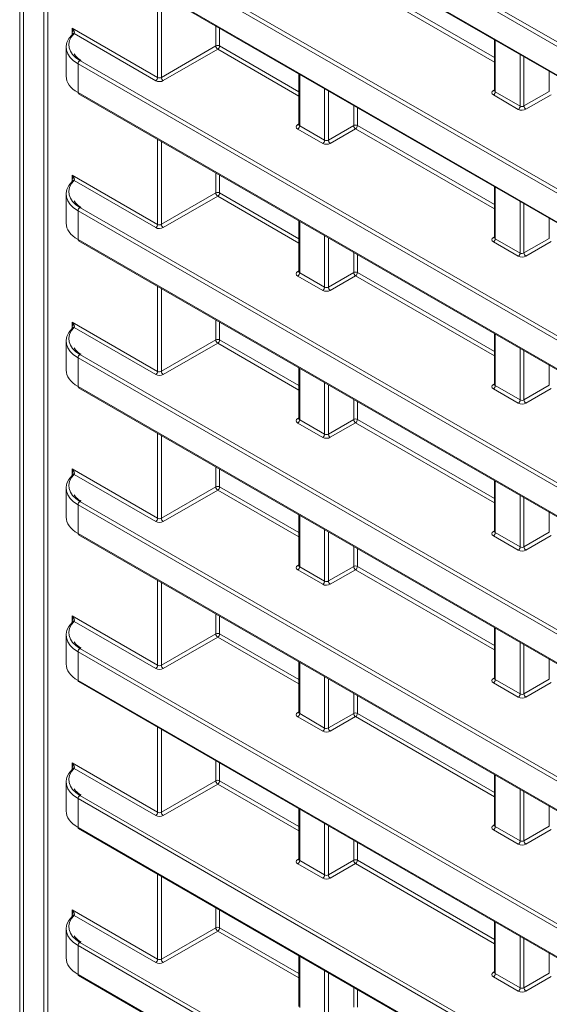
# Model space of a CAD drawing. Header units: millimetres. Extents: x 0 to 1118, y 0 to 864.
# Tile 8 of 256: x 91 to 100, y 166 to 184. Entities that reach past the tile are written whole.
import ezdxf

# ---------------------------------------------------------------- set-up
doc = ezdxf.new("R2010")
doc.units = ezdxf.units.MM

msp = doc.modelspace()

# ---------------------------------------------------------------- linework, layer by layer
at = {"color": 9, "linetype": 'Continuous', "lineweight": 0}
for p, q in [((90.5141, 159.7567), (90.5141, 202.6474)), ((90.5842, 202.647), (90.5842, 159.7563)), ((90.9631, 159.9751), (90.9631, 202.4529)), ((91.0332, 202.4124), (91.0332, 159.9747)), ((91.6291, 189.0776), (184.1613, 135.6598)), ((184.1266, 135.599), (91.5943, 189.0167)), ((91.5943, 188.4845), (184.1266, 135.0668)), ((91.6291, 186.3535), (184.1613, 132.9358)), ((184.1266, 132.8749), (91.5943, 186.2926)), ((91.5943, 185.7605), (184.1266, 132.3427)), ((99.3105, 183.6026), (96.7364, 185.0886)), ((96.7712, 185.1495), (99.3105, 183.6836)), ((93.0685, 183.3169), (93.0685, 184.8925)), ((93.1386, 184.8521), (93.1386, 183.318)), ((91.4843, 184.2315), (93.0685, 183.3169)), ((91.4843, 184.0856), (91.4843, 184.2315)), ((94.1471, 183.9002), (94.1471, 184.2699)), ((94.2171, 184.2294), (94.2171, 183.8998)), ((93.0337, 183.2561), (91.522, 184.1288)), ((99.3252, 184.0047), (99.3252, 183.0521)), ((93.1386, 183.318), (94.1471, 183.9002)), ((94.1824, 183.839), (93.1739, 183.2568)), ((95.6866, 182.9706), (94.1824, 183.839)), ((94.2171, 183.8998), (95.6866, 183.0515)), ((91.6291, 183.6294), (184.1613, 130.2117)), ((99.786, 182.7861), (99.786, 183.7387)), ((99.8561, 183.6982), (99.8561, 182.7871)), ((184.1266, 130.1508), (91.5943, 183.5685)), ((91.5943, 183.5685), (91.5943, 183.0364)), ((100.325, 183.0578), (100.325, 183.4275)), ((95.7012, 183.3727), (95.7012, 182.4201)), ((96.1621, 182.154), (96.1621, 183.1066)), ((96.2322, 183.0662), (96.2322, 182.1551)), ((99.2892, 183.0736), (99.3105, 183.0867)), ((99.3252, 183.0521), (99.786, 182.7861)), ((99.8561, 182.7871), (100.325, 183.0578)), ((91.5943, 183.0364), (184.1266, 129.6186)), ((99.7513, 182.7252), (99.2904, 182.9912)), ((100.3603, 182.9966), (99.8914, 182.7259)), ((96.7011, 182.4258), (96.7011, 182.7955)), ((96.7712, 182.755), (96.7712, 182.4254)), ((95.6653, 182.4415), (95.6866, 182.4547)), ((96.1273, 182.0932), (95.6665, 182.3592)), ((95.7012, 182.4201), (96.1621, 182.154)), ((96.2322, 182.1551), (96.7011, 182.4258)), ((96.7364, 182.3646), (96.2675, 182.0939)), ((99.3105, 180.8786), (96.7364, 182.3646)), ((96.7712, 182.4254), (99.3105, 180.9595)), ((93.0685, 180.5929), (93.0685, 182.1685)), ((93.1386, 182.128), (93.1386, 180.5939)), ((91.4843, 181.5074), (93.0685, 180.5929)), ((91.4843, 181.3615), (91.4843, 181.5074)), ((94.1471, 181.1761), (94.1471, 181.5458)), ((94.2171, 181.5054), (94.2171, 181.1758)), ((93.0337, 180.532), (91.522, 181.4047)), ((99.3252, 181.2806), (99.3252, 180.328)), ((93.1386, 180.5939), (94.1471, 181.1761)), ((94.1824, 181.1149), (93.1739, 180.5327)), ((95.6866, 180.2465), (94.1824, 181.1149)), ((94.2171, 181.1758), (95.6866, 180.3275)), ((91.6291, 180.9054), (184.1613, 127.4876)), ((99.786, 180.062), (99.786, 181.0146)), ((99.8561, 180.9741), (99.8561, 180.063)), ((184.1266, 127.4267), (91.5943, 180.8445)), ((91.5943, 180.8445), (91.5943, 180.3123)), ((100.325, 180.3337), (100.325, 180.7034)), ((95.7012, 180.6486), (95.7012, 179.696)), ((96.1621, 179.43), (96.1621, 180.3826)), ((96.2322, 180.3421), (96.2322, 179.431)), ((99.2892, 180.3495), (99.3105, 180.3627)), ((99.3252, 180.328), (99.786, 180.062)), ((99.8561, 180.063), (100.325, 180.3337)), ((91.5943, 180.3123), (184.1266, 126.8946)), ((99.7513, 180.0011), (99.2904, 180.2672)), ((100.3603, 180.2725), (99.8914, 180.0018)), ((96.7011, 179.7017), (96.7011, 180.0714)), ((96.7712, 180.031), (96.7712, 179.7014)), ((95.6653, 179.7175), (95.6866, 179.7306)), ((96.1273, 179.3691), (95.6665, 179.6351)), ((95.7012, 179.696), (96.1621, 179.43)), ((96.2322, 179.431), (96.7011, 179.7017)), ((96.7364, 179.6405), (96.2675, 179.3698)), ((99.3105, 178.1545), (96.7364, 179.6405)), ((96.7712, 179.7014), (99.3105, 178.2354)), ((93.0685, 177.8688), (93.0685, 179.4444)), ((93.1386, 179.4039), (93.1386, 177.8698)), ((91.4843, 178.7833), (93.0685, 177.8688)), ((91.4843, 178.6374), (91.4843, 178.7833)), ((93.0337, 177.8079), (91.522, 178.6807)), ((94.1471, 178.452), (94.1471, 178.8217)), ((94.2171, 178.7813), (94.2171, 178.4517)), ((99.3252, 178.5566), (99.3252, 177.604)), ((93.1386, 177.8698), (94.1471, 178.452)), ((94.1824, 178.3908), (93.1739, 177.8086)), ((95.6866, 177.5225), (94.1824, 178.3908)), ((94.2171, 178.4517), (95.6866, 177.6034)), ((91.6291, 178.1813), (184.1613, 124.7635)), ((99.786, 177.3379), (99.786, 178.2905)), ((99.8561, 178.2501), (99.8561, 177.339)), ((184.1266, 124.7027), (91.5943, 178.1204)), ((91.5943, 178.1204), (91.5943, 177.5882)), ((100.325, 177.6097), (100.325, 177.9794)), ((95.7012, 177.9245), (95.7012, 176.9719)), ((91.5943, 177.5882), (184.1266, 124.1705)), ((96.1621, 176.7059), (96.1621, 177.6585)), ((96.2322, 177.618), (96.2322, 176.707)), ((99.2892, 177.6254), (99.3105, 177.6386)), ((99.3252, 177.604), (99.786, 177.3379)), ((99.8561, 177.339), (100.325, 177.6097)), ((99.7513, 177.2771), (99.2904, 177.5431)), ((100.3603, 177.5484), (99.8914, 177.2777)), ((96.7011, 176.9776), (96.7011, 177.3473)), ((96.7712, 177.3069), (96.7712, 176.9773)), ((95.6653, 176.9934), (95.6866, 177.0066)), ((96.1273, 176.645), (95.6665, 176.9111)), ((95.7012, 176.9719), (96.1621, 176.7059)), ((96.2322, 176.707), (96.7011, 176.9776)), ((96.7364, 176.9164), (96.2675, 176.6457)), ((99.3105, 175.4304), (96.7364, 176.9164)), ((96.7712, 176.9773), (99.3105, 175.5113)), ((93.0685, 175.1447), (93.0685, 176.7203)), ((93.1386, 176.6799), (93.1386, 175.1458)), ((91.4843, 176.0593), (93.0685, 175.1447)), ((91.4843, 175.9134), (91.4843, 176.0593)), ((93.0337, 175.0839), (91.522, 175.9566)), ((94.1471, 175.728), (94.1471, 176.0977)), ((94.2171, 176.0572), (94.2171, 175.7276)), ((99.3252, 175.8325), (99.3252, 174.8799)), ((93.1386, 175.1458), (94.1471, 175.728)), ((94.1824, 175.6667), (93.1739, 175.0846)), ((95.6866, 174.7984), (94.1824, 175.6667)), ((94.2171, 175.7276), (95.6866, 174.8793)), ((184.1266, 121.9786), (91.5943, 175.3963)), ((91.5943, 175.3963), (91.5943, 174.8642)), ((91.6291, 175.4572), (184.1613, 122.0395)), ((99.786, 174.6139), (99.786, 175.5665)), ((99.8561, 175.526), (99.8561, 174.6149)), ((100.325, 174.8856), (100.325, 175.2553)), ((95.7012, 175.2005), (95.7012, 174.2479)), ((91.5943, 174.8642), (184.1266, 121.4464)), ((96.1621, 173.9818), (96.1621, 174.9344)), ((96.2322, 174.894), (96.2322, 173.9829)), ((99.2892, 174.9013), (99.3105, 174.9145)), ((99.3252, 174.8799), (99.786, 174.6139)), ((99.8561, 174.6149), (100.325, 174.8856)), ((99.7513, 174.553), (99.2904, 174.819)), ((100.3603, 174.8244), (99.8914, 174.5537)), ((96.7011, 174.2536), (96.7011, 174.6233)), ((96.7712, 174.5828), (96.7712, 174.2532)), ((95.6653, 174.2693), (95.6866, 174.2825)), ((96.1273, 173.921), (95.6665, 174.187)), ((95.7012, 174.2479), (96.1621, 173.9818)), ((96.2322, 173.9829), (96.7011, 174.2536)), ((96.7364, 174.1923), (96.2675, 173.9217)), ((99.3105, 172.7063), (96.7364, 174.1923)), ((96.7712, 174.2532), (99.3105, 172.7873)), ((93.0685, 172.4207), (93.0685, 173.9962)), ((93.1386, 173.9558), (93.1386, 172.4217)), ((91.4843, 173.3352), (93.0685, 172.4207)), ((91.4843, 173.1893), (91.4843, 173.3352)), ((93.0337, 172.3598), (91.522, 173.2325)), ((94.1471, 173.0039), (94.1471, 173.3736)), ((94.2171, 173.3331), (94.2171, 173.0035)), ((99.3252, 173.1084), (99.3252, 172.1558)), ((93.1386, 172.4217), (94.1471, 173.0039)), ((94.1824, 172.9427), (93.1739, 172.3605)), ((95.6866, 172.0743), (94.1824, 172.9427)), ((94.2171, 173.0035), (95.6866, 172.1553)), ((99.786, 171.8898), (99.786, 172.8424)), ((181.8711, 120.5566), (91.5943, 172.6723)), ((91.5943, 172.6723), (91.5943, 172.1401)), ((91.6291, 172.7331), (181.9059, 120.6174)), ((99.8561, 172.8019), (99.8561, 171.8908)), ((95.7012, 172.4764), (95.7012, 171.5238)), ((100.325, 172.1615), (100.325, 172.5312)), ((91.5943, 172.1401), (181.4366, 120.2753)), ((96.1621, 171.2578), (96.1621, 172.2104)), ((96.2322, 172.1699), (96.2322, 171.2588)), ((99.2892, 172.1773), (99.3105, 172.1905)), ((99.3252, 172.1558), (99.786, 171.8898)), ((99.8561, 171.8908), (100.325, 172.1615)), ((99.7513, 171.8289), (99.2904, 172.095)), ((100.3603, 172.1003), (99.8914, 171.8296)), ((96.7011, 171.5295), (96.7011, 171.8992)), ((96.7712, 171.8587), (96.7712, 171.5291)), ((95.6653, 171.5452), (95.6866, 171.5584)), ((96.1273, 171.1969), (95.6665, 171.4629)), ((95.7012, 171.5238), (96.1621, 171.2578)), ((96.2322, 171.2588), (96.7011, 171.5295)), ((96.7364, 171.4683), (96.2675, 171.1976)), ((99.3105, 169.9823), (96.7364, 171.4683)), ((96.7712, 171.5291), (99.3105, 170.0632)), ((93.0685, 169.6966), (93.0685, 171.2722)), ((93.1386, 171.2317), (93.1386, 169.6976)), ((94.1471, 170.2798), (94.1471, 170.6495)), ((91.4843, 170.6111), (93.0685, 169.6966)), ((91.4843, 170.4652), (91.4843, 170.6111)), ((93.0337, 169.6357), (91.522, 170.5084)), ((94.2171, 170.6091), (94.2171, 170.2795)), ((93.1386, 169.6976), (94.1471, 170.2798)), ((94.2171, 170.2795), (95.6866, 169.4312)), ((99.3252, 170.3843), (99.3252, 169.4318)), ((94.1824, 170.2186), (93.1739, 169.6364)), ((95.6866, 169.3503), (94.1824, 170.2186)), ((99.786, 169.1657), (99.786, 170.1183)), ((181.4353, 118.0841), (91.5943, 169.9482)), ((91.5943, 169.9482), (91.5943, 169.416)), ((91.6291, 170.0091), (181.4701, 118.145)), ((99.8561, 170.0778), (99.8561, 169.1668)), ((95.7012, 169.7523), (95.7012, 168.7997)), ((100.325, 169.4375), (100.325, 169.8072)), ((91.5943, 169.416), (181.8685, 117.3019)), ((96.1621, 168.5337), (96.1621, 169.4863)), ((96.2322, 169.4458), (96.2322, 168.5347)), ((99.2892, 169.4532), (99.3105, 169.4664)), ((99.7513, 169.1048), (99.2904, 169.3709)), ((99.3252, 169.4318), (99.786, 169.1657)), ((99.8561, 169.1668), (100.325, 169.4375)), ((100.3603, 169.3762), (99.8914, 169.1055)), ((96.7011, 168.8054), (96.7011, 169.1751)), ((96.7712, 169.1347), (96.7712, 168.8051)), ((95.6653, 168.8212), (95.6866, 168.8344)), ((96.1273, 168.4728), (95.6665, 168.7389)), ((95.7012, 168.7997), (96.1621, 168.5337)), ((96.2322, 168.5347), (96.7011, 168.8054)), ((96.7364, 168.7442), (96.2675, 168.4735)), ((99.3105, 167.2582), (96.7364, 168.7442)), ((96.7712, 168.8051), (99.3105, 167.3391)), ((93.0685, 166.9725), (93.0685, 168.5481)), ((93.1386, 168.5076), (93.1386, 166.9736)), ((94.1471, 167.5558), (94.1471, 167.9255)), ((91.4843, 167.8871), (93.0685, 166.9725)), ((91.4843, 167.7411), (91.4843, 167.8871)), ((93.0337, 166.9116), (91.522, 167.7844)), ((94.2171, 167.885), (94.2171, 167.5554)), ((93.1386, 166.9736), (94.1471, 167.5558)), ((94.2171, 167.5554), (95.6866, 166.7071)), ((99.3252, 167.6603), (99.3252, 166.7077)), ((94.1824, 167.4945), (93.1739, 166.9123)), ((95.6866, 166.6262), (94.1824, 167.4945)), ((99.786, 166.4416), (99.786, 167.3942)), ((184.1266, 113.8064), (91.5943, 167.2241)), ((91.5943, 167.2241), (91.5943, 166.692)), ((91.6291, 167.285), (184.1613, 113.8673)), ((99.8561, 167.3538), (99.8561, 166.4427)), ((95.7012, 167.0283), (95.7012, 166.0757)), ((100.325, 166.7134), (100.325, 167.0831)), ((91.5943, 166.692), (184.1266, 113.2742)), ((96.1621, 165.8096), (96.1621, 166.7622)), ((96.2322, 166.7218), (96.2322, 165.8107)), ((99.2892, 166.7291), (99.3105, 166.7423)), ((99.7513, 166.3808), (99.2904, 166.6468)), ((99.3252, 166.7077), (99.786, 166.4416)), ((99.8561, 166.4427), (100.325, 166.7134)), ((100.3603, 166.6522), (99.8914, 166.3815)), ((96.7011, 166.0814), (96.7011, 166.4511)), ((96.7712, 166.4106), (96.7712, 166.081))]:
    msp.add_line(p, q, dxfattribs=at)
at = {"color": 7, "linetype": 'Continuous', "lineweight": 15}
for p, q in [((91.6047, 188.4616), (184.137, 135.0439)), ((91.6047, 185.7376), (184.137, 132.3198)), ((99.3105, 184.0132), (99.3105, 183.0729)), ((91.3747, 183.8776), (91.3747, 183.3396)), ((95.6866, 183.3811), (95.6866, 182.4409)), ((99.3104, 183.0732), (99.3091, 183.0668)), ((91.6047, 183.0135), (184.137, 129.5958)), ((95.6865, 182.4412), (95.6852, 182.4348)), ((99.3105, 181.2891), (99.3105, 180.3489)), ((91.3747, 181.1536), (91.3747, 180.6155)), ((95.6866, 180.6571), (95.6866, 179.7168)), ((99.3104, 180.3491), (99.3091, 180.3428)), ((91.6047, 180.2894), (184.137, 126.8717)), ((95.6865, 179.7171), (95.6852, 179.7107)), ((99.3105, 178.565), (99.3105, 177.6248)), ((91.3747, 178.4295), (91.3747, 177.8915)), ((95.6866, 177.933), (95.6866, 176.9928)), ((99.3104, 177.625), (99.3091, 177.6187)), ((91.6047, 177.5654), (184.137, 124.1476)), ((95.6865, 176.993), (95.6852, 176.9867)), ((99.3105, 175.8409), (99.3105, 174.9007)), ((91.3747, 175.7054), (91.3747, 175.1674)), ((95.6866, 175.2089), (95.6866, 174.2687)), ((91.6047, 174.8413), (184.137, 121.4235)), ((99.3104, 174.901), (99.3091, 174.8946)), ((95.6865, 174.2689), (95.6852, 174.2626)), ((99.3105, 173.1169), (99.3105, 172.1767)), ((91.3747, 172.9813), (91.3747, 172.4433)), ((95.6866, 172.4848), (95.6866, 171.5446)), ((91.6047, 172.1172), (181.447, 120.2524)), ((99.3104, 172.1769), (99.3091, 172.1706)), ((95.6865, 171.5449), (95.6852, 171.5385)), ((99.3105, 170.3928), (99.3105, 169.4526)), ((91.3747, 170.2573), (91.3747, 169.7193)), ((95.6866, 169.7608), (95.6866, 168.8206)), ((91.6047, 169.3931), (181.8788, 117.279)), ((99.3104, 169.4528), (99.3091, 169.4465)), ((95.6865, 168.8208), (95.6852, 168.8145)), ((99.3105, 167.6687), (99.3105, 166.7285)), ((91.3747, 167.5332), (91.3747, 166.9952)), ((95.6866, 167.0367), (95.6866, 166.0965)), ((91.6047, 166.6691), (184.137, 113.2513)), ((99.3104, 166.7288), (99.3091, 166.7224))]:
    msp.add_line(p, q, dxfattribs=at)
at = {"color": 7, "linetype": 'Continuous', "lineweight": 15, "flags": 128}
for points in [[(91.4919, 184.1274), (91.4909, 184.1222), (91.4912, 184.1159)], [(91.4919, 181.4033), (91.4909, 181.3982), (91.4912, 181.3919)], [(91.4919, 178.6792), (91.4909, 178.6741), (91.4912, 178.6678)], [(91.4919, 175.9551), (91.4909, 175.95), (91.4912, 175.9437)], [(91.4919, 173.2311), (91.4909, 173.2259), (91.4912, 173.2197)], [(91.4919, 170.507), (91.4909, 170.5019), (91.4912, 170.4956)], [(91.4919, 167.7829), (91.4909, 167.7778), (91.4912, 167.7715)]]:
    msp.add_lwpolyline(points, dxfattribs=at)
at = {"color": 7, "linetype": 'Continuous', "lineweight": 15}
for centre, radius, start, end in [((91.5086, 184.0986), 0.033, 66.1691, 129.40171), ((91.6189, 183.0337), 0.0247, 173.76303, 234.92479), ((91.5086, 181.3745), 0.033, 66.1691, 129.40171), ((91.6189, 180.3096), 0.0247, 173.76303, 234.92479), ((91.5086, 178.6504), 0.033, 66.1691, 129.40171), ((91.6189, 177.5856), 0.0247, 173.76303, 234.92479), ((91.5086, 175.9264), 0.033, 66.1691, 129.40171), ((91.6189, 174.8615), 0.0247, 173.76303, 234.92479), ((91.5086, 173.2023), 0.033, 66.1691, 129.40171), ((91.6182, 172.1371), 0.024, 172.814, 235.87382), ((91.5086, 170.4782), 0.033, 66.1691, 129.40171), ((91.6182, 169.413), 0.024, 172.814, 235.87382), ((91.5086, 167.7542), 0.033, 66.1691, 129.40171), ((91.6189, 166.6893), 0.0247, 173.76303, 234.92479)]:
    msp.add_arc(centre, radius, start, end, dxfattribs=at)
at = {"color": 9, "linetype": 'Continuous', "lineweight": 0}
for centre, radius, start, end in [((91.5129, 184.1115), 0.0275, 62.40782, 131.96368), ((94.1818, 183.8314), 0.077, 62.65648, 116.76622), ((94.2262, 183.9051), 0.0793, 183.52223, 236.47777), ((94.1402, 183.9034), 0.077, 303.22971, 357.34769), ((91.6713, 183.565), 0.077, 123.22971, 177.34769), ((92.9915, 183.3205), 0.077, 303.22971, 357.34769), ((93.2177, 183.3229), 0.0793, 183.52223, 236.47777), ((99.3046, 183.0968), 0.0279, 236.5278, 281.56335), ((99.2482, 183.0557), 0.077, 303.22971, 357.34769), ((99.709, 182.7896), 0.077, 303.22971, 357.34769), ((99.9352, 182.792), 0.0793, 183.52223, 236.47777), ((95.6807, 182.4648), 0.0279, 236.5278, 281.56335), ((95.6243, 182.4237), 0.077, 303.22971, 357.34769), ((96.7358, 182.357), 0.077, 62.65648, 116.76622), ((96.7802, 182.4307), 0.0793, 183.52223, 236.47777), ((96.6942, 182.429), 0.077, 303.22971, 357.34769), ((96.0851, 182.1576), 0.077, 303.22971, 357.34769), ((96.3113, 182.16), 0.0793, 183.52223, 236.47777), ((91.5129, 181.3874), 0.0275, 62.40782, 131.96368), ((94.1818, 181.1073), 0.077, 62.65648, 116.76622), ((94.2262, 181.181), 0.0793, 183.52223, 236.47777), ((94.1402, 181.1793), 0.077, 303.22971, 357.34769), ((91.6713, 180.8409), 0.077, 123.22971, 177.34769), ((92.9915, 180.5964), 0.077, 303.22971, 357.34769), ((93.2177, 180.5988), 0.0793, 183.52223, 236.47777), ((99.3046, 180.3728), 0.0279, 236.5278, 281.56335), ((99.2482, 180.3316), 0.077, 303.22971, 357.34769), ((99.709, 180.0656), 0.077, 303.22971, 357.34769), ((99.9352, 180.0679), 0.0793, 183.52223, 236.47777), ((95.6807, 179.7407), 0.0279, 236.5278, 281.56335), ((95.6243, 179.6996), 0.077, 303.22971, 357.34769), ((96.7358, 179.6329), 0.077, 62.65648, 116.76622), ((96.7802, 179.7066), 0.0793, 183.52223, 236.47777), ((96.6942, 179.7049), 0.077, 303.22971, 357.34769), ((96.0851, 179.4335), 0.077, 303.22971, 357.34769), ((96.3113, 179.4359), 0.0793, 183.52223, 236.47777), ((91.5129, 178.6633), 0.0275, 62.40782, 131.96368), ((94.1818, 178.3832), 0.077, 62.65648, 116.76622), ((94.2262, 178.4569), 0.0793, 183.52223, 236.47777), ((94.1402, 178.4553), 0.077, 303.22971, 357.34769), ((91.6713, 178.1168), 0.077, 123.22971, 177.34769), ((92.9915, 177.8724), 0.077, 303.22971, 357.34769), ((93.2177, 177.8747), 0.0793, 183.52223, 236.47777), ((99.3046, 177.6487), 0.0279, 236.5278, 281.56335), ((99.2482, 177.6075), 0.077, 303.22971, 357.34769), ((99.709, 177.3415), 0.077, 303.22971, 357.34769), ((99.9352, 177.3438), 0.0793, 183.52223, 236.47777), ((95.6807, 177.0167), 0.0279, 236.5278, 281.56335), ((95.6243, 176.9755), 0.077, 303.22971, 357.34769), ((96.7358, 176.9089), 0.077, 62.65648, 116.76622), ((96.7802, 176.9825), 0.0793, 183.52223, 236.47777), ((96.6942, 176.9809), 0.077, 303.22971, 357.34769), ((96.0851, 176.7095), 0.077, 303.22971, 357.34769), ((96.3113, 176.7118), 0.0793, 183.52223, 236.47777), ((91.5129, 175.9393), 0.0275, 62.40782, 131.96368), ((94.1818, 175.6592), 0.077, 62.65648, 116.76622), ((94.2262, 175.7328), 0.0793, 183.52223, 236.47777), ((94.1402, 175.7312), 0.077, 303.22971, 357.34769), ((91.6713, 175.3928), 0.077, 123.22971, 177.34769), ((92.9915, 175.1483), 0.077, 303.22971, 357.34769), ((93.2177, 175.1506), 0.0793, 183.52223, 236.47777), ((99.3046, 174.9246), 0.0279, 236.5278, 281.56335), ((99.2482, 174.8835), 0.077, 303.22971, 357.34769), ((99.709, 174.6174), 0.077, 303.22971, 357.34769), ((99.9352, 174.6198), 0.0793, 183.52223, 236.47777), ((95.6807, 174.2926), 0.0279, 236.5278, 281.56335), ((95.6243, 174.2514), 0.077, 303.22971, 357.34769), ((96.7358, 174.1848), 0.077, 62.65648, 116.76622), ((96.7802, 174.2584), 0.0793, 183.52223, 236.47777), ((96.6942, 174.2568), 0.077, 303.22971, 357.34769), ((96.0851, 173.9854), 0.077, 303.22971, 357.34769), ((96.3113, 173.9878), 0.0793, 183.52223, 236.47777), ((91.5129, 173.2152), 0.0275, 62.40782, 131.96368), ((94.1818, 172.9351), 0.077, 62.65648, 116.76622), ((94.2262, 173.0088), 0.0793, 183.52223, 236.47777), ((94.1402, 173.0071), 0.077, 303.22971, 357.34769), ((91.6713, 172.6687), 0.077, 123.22971, 177.34769), ((92.9915, 172.4242), 0.077, 303.22971, 357.34769), ((93.2177, 172.4266), 0.0793, 183.52223, 236.47777), ((99.3046, 172.2005), 0.0279, 236.5278, 281.56335), ((99.2482, 172.1594), 0.077, 303.22971, 357.34769), ((99.709, 171.8934), 0.077, 303.22971, 357.34769), ((99.9352, 171.8957), 0.0793, 183.52223, 236.47777), ((95.6807, 171.5685), 0.0279, 236.5278, 281.56335), ((95.6243, 171.5274), 0.077, 303.22971, 357.34769), ((96.7358, 171.4607), 0.077, 62.65648, 116.76622), ((96.7802, 171.5344), 0.0793, 183.52223, 236.47777), ((96.6942, 171.5327), 0.077, 303.22971, 357.34769), ((96.0851, 171.2613), 0.077, 303.22971, 357.34769), ((96.3113, 171.2637), 0.0793, 183.52223, 236.47777), ((91.5129, 170.4911), 0.0275, 62.40782, 131.96368), ((94.1818, 170.211), 0.077, 62.65648, 116.76622), ((94.2262, 170.2847), 0.0793, 183.52223, 236.47777), ((94.1402, 170.283), 0.077, 303.22971, 357.34769), ((91.6713, 169.9446), 0.077, 123.22971, 177.34769), ((92.9915, 169.7002), 0.077, 303.22971, 357.34769), ((93.2177, 169.7025), 0.0793, 183.52223, 236.47777), ((99.3046, 169.4765), 0.0279, 236.5278, 281.56335), ((99.2482, 169.4353), 0.077, 303.22971, 357.34769), ((99.709, 169.1693), 0.077, 303.22971, 357.34769), ((99.9352, 169.1716), 0.0793, 183.52223, 236.47777), ((95.6807, 168.8445), 0.0279, 236.5278, 281.56335), ((95.6243, 168.8033), 0.077, 303.22971, 357.34769), ((96.7358, 168.7366), 0.077, 62.65648, 116.76622), ((96.7802, 168.8103), 0.0793, 183.52223, 236.47777), ((96.6942, 168.8086), 0.077, 303.22971, 357.34769), ((96.0851, 168.5373), 0.077, 303.22971, 357.34769), ((96.3113, 168.5396), 0.0793, 183.52223, 236.47777), ((91.5129, 167.7671), 0.0275, 62.40782, 131.96368), ((94.1818, 167.487), 0.077, 62.65648, 116.76622), ((94.2262, 167.5606), 0.0793, 183.52223, 236.47777), ((94.1402, 167.559), 0.077, 303.22971, 357.34769), ((91.6713, 167.2206), 0.077, 123.22971, 177.34769), ((92.9915, 166.9761), 0.077, 303.22971, 357.34769), ((93.2177, 166.9784), 0.0793, 183.52223, 236.47777), ((99.3046, 166.7524), 0.0279, 236.5278, 281.56335), ((99.2482, 166.7113), 0.077, 303.22971, 357.34769), ((99.709, 166.4452), 0.077, 303.22971, 357.34769), ((99.9352, 166.4476), 0.0793, 183.52223, 236.47777)]:
    msp.add_arc(centre, radius, start, end, dxfattribs=at)
at = {"color": 7, "linetype": 'Continuous', "lineweight": 15}
for centre, major_axis, ratio, start_param, end_param in [((91.4489, 184.2111), (-0.0323, 0.1034), 0.3689594, 4.0095432, 4.7949414), ((92.1247, 183.8847), (0.75, 0.0108), 0.5866149, 2.5978873, 3.9185775), ((92.124, 183.9251), (0.7, 0.0108), 0.5872749, 2.5972655, 3.9179556), ((92.1247, 183.3326), (0.75, -0.0104), 0.5678072, 3.1494753, 3.9348734), ((91.4489, 181.487), (-0.0323, 0.1034), 0.3689594, 4.0095432, 4.7949414), ((92.1247, 181.1606), (0.75, 0.0108), 0.5866149, 2.5978873, 3.9185775), ((92.124, 181.2011), (0.7, 0.0108), 0.5872749, 2.5972655, 3.9179556), ((92.1247, 180.6085), (0.75, -0.0104), 0.5678072, 3.1494753, 3.9348734), ((92.124, 178.477), (0.7, 0.0108), 0.5872749, 2.5972655, 3.9179556), ((91.4489, 178.7629), (-0.0323, 0.1034), 0.3689594, 4.0095432, 4.7949414), ((92.1247, 178.4365), (0.75, 0.0108), 0.5866149, 2.5978873, 3.9185775), ((92.1247, 177.8844), (0.75, -0.0104), 0.5678072, 3.1494753, 3.9348734), ((92.124, 175.7529), (0.7, 0.0108), 0.5872749, 2.5972655, 3.9179556), ((91.4489, 176.0389), (-0.0323, 0.1034), 0.3689594, 4.0095432, 4.7949414), ((92.1247, 175.7125), (0.75, 0.0108), 0.5866149, 2.5978873, 3.9185775), ((92.1247, 175.1603), (0.75, -0.0104), 0.5678072, 3.1494753, 3.9348734), ((92.1247, 172.9884), (0.75, 0.0108), 0.5866149, 2.5978873, 3.9185775), ((92.124, 173.0289), (0.7, 0.0108), 0.5872749, 2.5972655, 3.9179556), ((91.4489, 173.3148), (-0.0323, 0.1034), 0.3689594, 4.0095432, 4.7949414), ((92.1247, 172.4363), (0.75, -0.0104), 0.5678072, 3.1494753, 3.9348734), ((92.1247, 170.2643), (0.75, 0.0108), 0.5866149, 2.5978873, 3.9185775), ((92.124, 170.3048), (0.7, 0.0108), 0.5872749, 2.5972655, 3.9179556), ((91.4489, 170.5907), (-0.0323, 0.1034), 0.3689594, 4.0095432, 4.7949414), ((92.1247, 169.7122), (0.75, -0.0104), 0.5678072, 3.1494753, 3.9348734), ((92.1247, 167.5403), (0.75, 0.0108), 0.5866149, 2.5978873, 3.9185775), ((92.124, 167.5807), (0.7, 0.0108), 0.5872749, 2.5972655, 3.9179556), ((91.4489, 167.8666), (-0.0323, 0.1034), 0.3689594, 4.0095432, 4.7949414), ((92.1247, 166.9881), (0.75, -0.0104), 0.5678072, 3.1494753, 3.9348734)]:
    msp.add_ellipse(centre, major_axis=major_axis, ratio=ratio, start_param=start_param, end_param=end_param, dxfattribs=at)
at = {"color": 9, "linetype": 'Continuous', "lineweight": 0}
for centre, major_axis, ratio, start_param, end_param in [((91.4489, 184.2111), (-0.0734, 0.0797), 0.3689627, 3.2795274, 4.6297905), ((93.1045, 183.2983), (0.1, 0.0015), 0.5872749, 3.9179556, 5.4712987), ((93.1038, 183.3388), (0.05, 0.0016), 0.5970671, 3.9082847, 5.4616278), ((99.3611, 183.0335), (0.1, 0.0015), 0.5872749, 2.3646126, 3.9179556), ((99.3605, 183.0739), (0.05, 0.0016), 0.5970671, 3.1228866, 3.9082847), ((99.822, 182.7674), (0.1, 0.0015), 0.5872749, 3.9179556, 5.4712987), ((99.8214, 182.8079), (0.05, 0.0016), 0.5970671, 3.9082847, 5.4616278), ((95.7372, 182.4015), (0.1, 0.0015), 0.5872749, 2.3646126, 3.9179556), ((95.7366, 182.4419), (0.05, 0.0016), 0.5970671, 3.1228866, 3.9082847), ((96.1974, 182.1759), (0.05, 0.0016), 0.5970671, 3.9082847, 5.4616278), ((96.1981, 182.1354), (0.1, 0.0015), 0.5872749, 3.9179556, 5.4712987), ((91.4489, 181.487), (-0.0734, 0.0797), 0.3689627, 3.2795274, 4.6297905), ((93.1045, 180.5742), (0.1, 0.0015), 0.5872749, 3.9179556, 5.4712987), ((93.1038, 180.6147), (0.05, 0.0016), 0.5970671, 3.9082847, 5.4616278), ((99.3611, 180.3094), (0.1, 0.0015), 0.5872749, 2.3646126, 3.9179556), ((99.3605, 180.3499), (0.05, 0.0016), 0.5970671, 3.1228866, 3.9082847), ((99.822, 180.0434), (0.1, 0.0015), 0.5872749, 3.9179556, 5.4712987), ((99.8214, 180.0838), (0.05, 0.0016), 0.5970671, 3.9082847, 5.4616278), ((95.7372, 179.6774), (0.1, 0.0015), 0.5872749, 2.3646126, 3.9179556), ((95.7366, 179.7179), (0.05, 0.0016), 0.5970671, 3.1228866, 3.9082847), ((96.1974, 179.4518), (0.05, 0.0016), 0.5970671, 3.9082847, 5.4616278), ((96.1981, 179.4113), (0.1, 0.0015), 0.5872749, 3.9179556, 5.4712987), ((91.4489, 178.7629), (-0.0734, 0.0797), 0.3689627, 3.2795274, 4.6297905), ((93.1045, 177.8502), (0.1, 0.0015), 0.5872749, 3.9179556, 5.4712987), ((93.1038, 177.8906), (0.05, 0.0016), 0.5970671, 3.9082847, 5.4616278), ((99.3611, 177.5853), (0.1, 0.0015), 0.5872749, 2.3646126, 3.9179556), ((99.3605, 177.6258), (0.05, 0.0016), 0.5970671, 3.1228866, 3.9082847), ((99.822, 177.3193), (0.1, 0.0015), 0.5872749, 3.9179556, 5.4712987), ((99.8214, 177.3598), (0.05, 0.0016), 0.5970671, 3.9082847, 5.4616278), ((95.7372, 176.9533), (0.1, 0.0015), 0.5872749, 2.3646126, 3.9179556), ((95.7366, 176.9938), (0.05, 0.0016), 0.5970671, 3.1228866, 3.9082847), ((96.1974, 176.7277), (0.05, 0.0016), 0.5970671, 3.9082847, 5.4616278), ((96.1981, 176.6873), (0.1, 0.0015), 0.5872749, 3.9179556, 5.4712987), ((91.4489, 176.0389), (-0.0734, 0.0797), 0.3689627, 3.2795274, 4.6297905), ((93.1045, 175.1261), (0.1, 0.0015), 0.5872749, 3.9179556, 5.4712987), ((93.1038, 175.1666), (0.05, 0.0016), 0.5970671, 3.9082847, 5.4616278), ((99.3611, 174.8613), (0.1, 0.0015), 0.5872749, 2.3646126, 3.9179556), ((99.3605, 174.9017), (0.05, 0.0016), 0.5970671, 3.1228866, 3.9082847), ((99.822, 174.5952), (0.1, 0.0015), 0.5872749, 3.9179556, 5.4712987), ((99.8214, 174.6357), (0.05, 0.0016), 0.5970671, 3.9082847, 5.4616278), ((95.7372, 174.2292), (0.1, 0.0015), 0.5872749, 2.3646126, 3.9179556), ((95.7366, 174.2697), (0.05, 0.0016), 0.5970671, 3.1228866, 3.9082847), ((96.1974, 174.0037), (0.05, 0.0016), 0.5970671, 3.9082847, 5.4616278), ((96.1981, 173.9632), (0.1, 0.0015), 0.5872749, 3.9179556, 5.4712987), ((91.4489, 173.3148), (-0.0734, 0.0797), 0.3689627, 3.2795274, 4.6297905), ((93.1045, 172.402), (0.1, 0.0015), 0.5872749, 3.9179556, 5.4712987), ((93.1038, 172.4425), (0.05, 0.0016), 0.5970671, 3.9082847, 5.4616278), ((99.3611, 172.1372), (0.1, 0.0015), 0.5872749, 2.3646126, 3.9179556), ((99.3605, 172.1777), (0.05, 0.0016), 0.5970671, 3.1228866, 3.9082847), ((99.822, 171.8712), (0.1, 0.0015), 0.5872749, 3.9179556, 5.4712987), ((99.8214, 171.9116), (0.05, 0.0016), 0.5970671, 3.9082847, 5.4616278), ((95.7372, 171.5052), (0.1, 0.0015), 0.5872749, 2.3646126, 3.9179556), ((95.7366, 171.5456), (0.05, 0.0016), 0.5970671, 3.1228866, 3.9082847), ((96.1981, 171.2391), (0.1, 0.0015), 0.5872749, 3.9179556, 5.4712987), ((96.1974, 171.2796), (0.05, 0.0016), 0.5970671, 3.9082847, 5.4616278), ((91.4489, 170.5907), (-0.0734, 0.0797), 0.3689627, 3.2795274, 4.6297905), ((93.1045, 169.678), (0.1, 0.0015), 0.5872749, 3.9179556, 5.4712987), ((93.1038, 169.7184), (0.05, 0.0016), 0.5970671, 3.9082847, 5.4616278), ((99.3611, 169.4131), (0.1, 0.0015), 0.5872749, 2.3646126, 3.9179556), ((99.3605, 169.4536), (0.05, 0.0016), 0.5970671, 3.1228866, 3.9082847), ((99.822, 169.1471), (0.1, 0.0015), 0.5872749, 3.9179556, 5.4712987), ((99.8214, 169.1876), (0.05, 0.0016), 0.5970671, 3.9082847, 5.4616278), ((95.7372, 168.7811), (0.1, 0.0015), 0.5872749, 2.3646126, 3.9179556), ((95.7366, 168.8216), (0.05, 0.0016), 0.5970671, 3.1228866, 3.9082847), ((96.1981, 168.5151), (0.1, 0.0015), 0.5872749, 3.9179556, 5.4712987), ((96.1974, 168.5555), (0.05, 0.0016), 0.5970671, 3.9082847, 5.4616278), ((91.4489, 167.8666), (-0.0734, 0.0797), 0.3689627, 3.2795274, 4.6297905), ((93.1045, 166.9539), (0.1, 0.0015), 0.5872749, 3.9179556, 5.4712987), ((93.1038, 166.9944), (0.05, 0.0016), 0.5970671, 3.9082847, 5.4616278), ((99.3611, 166.6891), (0.1, 0.0015), 0.5872749, 2.3646126, 3.9179556), ((99.3605, 166.7295), (0.05, 0.0016), 0.5970671, 3.1228866, 3.9082847), ((99.822, 166.423), (0.1, 0.0015), 0.5872749, 3.9179556, 5.4712987), ((99.8214, 166.4635), (0.05, 0.0016), 0.5970671, 3.9082847, 5.4616278)]:
    msp.add_ellipse(centre, major_axis=major_axis, ratio=ratio, start_param=start_param, end_param=end_param, dxfattribs=at)
at = {"color": 7, "linetype": 'Continuous', "lineweight": 15}
for points, knots in [([(91.4945, 184.132), (91.4932, 184.1304), (91.4904, 184.1269), (91.4885, 184.1251), (91.4875, 184.1242)], [0, 0, 0, 0, 0.4743018, 1, 1, 1, 1]), ([(91.6547, 183.6323), (91.629, 183.6482), (91.5705, 183.6845), (91.5414, 183.7282), (91.525, 183.7528)], [0, 0, 0, 0, 0.4381837, 1, 1, 1, 1]), ([(91.4945, 181.4079), (91.4932, 181.4063), (91.4904, 181.4028), (91.4885, 181.4011), (91.4875, 181.4001)], [0, 0, 0, 0, 0.4743018, 1, 1, 1, 1]), ([(91.6547, 180.9082), (91.629, 180.9241), (91.5705, 180.9604), (91.5414, 181.0042), (91.525, 181.0288)], [0, 0, 0, 0, 0.4381837, 1, 1, 1, 1]), ([(91.4945, 178.6838), (91.4932, 178.6822), (91.4904, 178.6788), (91.4885, 178.677), (91.4875, 178.6761)], [0, 0, 0, 0, 0.4743018, 1, 1, 1, 1]), ([(91.6547, 178.1841), (91.629, 178.2), (91.5705, 178.2363), (91.5414, 178.2801), (91.525, 178.3047)], [0, 0, 0, 0, 0.4381837, 1, 1, 1, 1]), ([(91.4945, 175.9598), (91.4932, 175.9581), (91.4904, 175.9547), (91.4885, 175.9529), (91.4875, 175.952)], [0, 0, 0, 0, 0.47430184, 1, 1, 1, 1]), ([(91.6547, 175.46), (91.629, 175.4759), (91.5705, 175.5122), (91.5414, 175.556), (91.525, 175.5806)], [0, 0, 0, 0, 0.4381837, 1, 1, 1, 1]), ([(91.4945, 173.2357), (91.4932, 173.2341), (91.4904, 173.2306), (91.4885, 173.2289), (91.4875, 173.2279)], [0, 0, 0, 0, 0.4743018, 1, 1, 1, 1]), ([(91.6547, 172.736), (91.629, 172.7519), (91.5705, 172.7882), (91.5414, 172.8319), (91.525, 172.8565)], [0, 0, 0, 0, 0.4381837, 1, 1, 1, 1]), ([(91.4945, 170.5116), (91.4932, 170.51), (91.4904, 170.5066), (91.4885, 170.5048), (91.4875, 170.5039)], [0, 0, 0, 0, 0.4743018, 1, 1, 1, 1]), ([(91.6547, 170.0119), (91.629, 170.0278), (91.5705, 170.0641), (91.5414, 170.1079), (91.525, 170.1325)], [0, 0, 0, 0, 0.4381837, 1, 1, 1, 1]), ([(91.4945, 167.7876), (91.4932, 167.7859), (91.4904, 167.7825), (91.4885, 167.7807), (91.4875, 167.7798)], [0, 0, 0, 0, 0.4743018, 1, 1, 1, 1]), ([(91.6547, 167.2878), (91.629, 167.3037), (91.5705, 167.34), (91.5414, 167.3838), (91.525, 167.4084)], [0, 0, 0, 0, 0.4381837, 1, 1, 1, 1])]:
    msp.add_open_spline(points, degree=3, knots=knots, dxfattribs=at)
at = {"color": 9, "linetype": 'Continuous', "lineweight": 0}
for points in [[(91.5257, 184.1359), (91.5244, 184.1333), (91.5231, 184.1309), (91.522, 184.1288)], [(91.5257, 181.4118), (91.5244, 181.4092), (91.5231, 181.4068), (91.522, 181.4047)], [(91.5257, 178.6877), (91.5244, 178.6851), (91.5231, 178.6828), (91.522, 178.6807)], [(91.5257, 175.9637), (91.5244, 175.9611), (91.5231, 175.9587), (91.522, 175.9566)], [(91.5257, 173.2396), (91.5244, 173.237), (91.5231, 173.2346), (91.522, 173.2325)], [(91.5257, 170.5155), (91.5244, 170.5129), (91.5231, 170.5106), (91.522, 170.5084)], [(91.5257, 167.7914), (91.5244, 167.7888), (91.5231, 167.7865), (91.522, 167.7844)]]:
    msp.add_open_spline(points, degree=3, dxfattribs=at)

doc.saveas('drawing.dxf')
